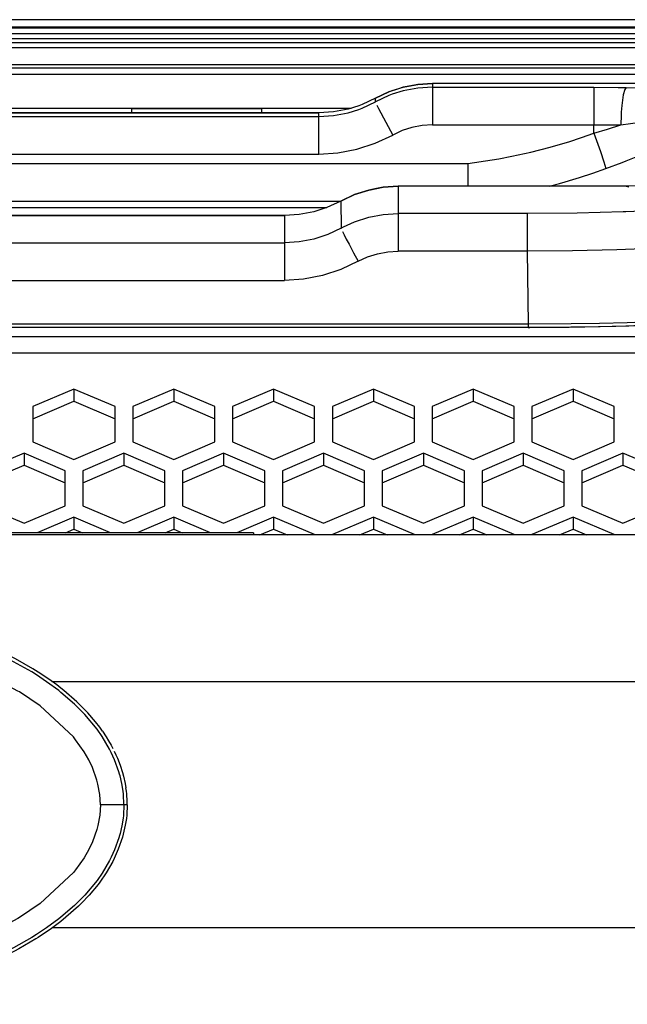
# Model space of a CAD drawing. Header units: millimetres. Extents: x -789 to 806, y 40 to 243.
# Tile 16 of 27: x 29 to 81, y 124 to 208. Entities that reach past the tile are written whole.
import ezdxf

# ---------------------------------------------------------------- set-up
doc = ezdxf.new("R2010")
doc.units = ezdxf.units.MM

# ---------------------------------------------------------------- blocks, each defined once
blk = doc.blocks.new('Gehaeusedeckel-oben__16', base_point=(-611.285, 163.273))
at = {"color": 1, "linetype": 'Continuous'}
for p, q in [((610.888, 203.555), (-594.141, 203.555)), ((-611.214, 181.24), (627.961, 181.24)), ((-611.285, 179.826), (628.033, 179.826))]:
    blk.add_line(p, q, dxfattribs=at)
at = {"color": 7, "linetype": 'Continuous'}
for p, q in [((610.888, 203.555), (-594.141, 203.555)), ((33.836, 176.743), (30.336, 175.249)), ((37.336, 175.249), (33.836, 176.743)), ((33.836, 176.743), (33.836, 175.716)), ((42.336, 176.743), (38.836, 175.249)), ((42.336, 176.743), (42.336, 175.716)), ((45.836, 175.249), (42.336, 176.743)), ((50.836, 176.743), (47.336, 175.249)), ((54.336, 175.249), (50.836, 176.743)), ((50.836, 176.743), (50.836, 175.716)), ((59.346, 176.743), (55.846, 175.249)), ((62.846, 175.249), (59.346, 176.743)), ((59.346, 176.743), (59.346, 175.716)), ((67.846, 176.743), (64.346, 175.249)), ((71.346, 175.249), (67.846, 176.743)), ((67.846, 176.743), (67.846, 175.716)), ((76.346, 176.743), (72.846, 175.249)), ((79.846, 175.249), (76.346, 176.743)), ((76.346, 176.743), (76.346, 175.716)), ((30.336, 174.222), (33.836, 175.716)), ((33.836, 175.716), (37.336, 174.222)), ((38.836, 174.222), (42.336, 175.716)), ((42.336, 175.716), (45.836, 174.222)), ((47.336, 174.222), (50.836, 175.716)), ((50.836, 175.716), (54.336, 174.222)), ((55.846, 174.222), (59.346, 175.716)), ((59.346, 175.716), (62.846, 174.222)), ((64.346, 174.222), (67.846, 175.716)), ((67.846, 175.716), (71.346, 174.222)), ((72.846, 174.222), (76.346, 175.716)), ((76.346, 175.716), (79.846, 174.222)), ((30.336, 175.249), (30.336, 172.245)), ((37.336, 172.245), (37.336, 175.249)), ((38.836, 175.249), (38.836, 172.245)), ((45.836, 172.245), (45.836, 175.249)), ((47.336, 175.249), (47.336, 172.245)), ((54.336, 172.245), (54.336, 175.249)), ((55.846, 175.249), (55.846, 172.245)), ((62.846, 172.245), (62.846, 175.249)), ((64.346, 175.249), (64.346, 172.245)), ((71.346, 172.245), (71.346, 175.249)), ((72.846, 175.249), (72.846, 172.245)), ((79.846, 172.245), (79.846, 175.249)), ((30.336, 172.245), (33.836, 170.751)), ((33.836, 170.751), (37.336, 172.245)), ((38.836, 172.245), (42.336, 170.751)), ((42.336, 170.751), (45.836, 172.245)), ((47.336, 172.245), (50.836, 170.751)), ((50.836, 170.751), (54.336, 172.245)), ((55.846, 172.245), (59.346, 170.751)), ((59.346, 170.751), (62.846, 172.245)), ((64.346, 172.245), (67.846, 170.751)), ((67.846, 170.751), (71.346, 172.245)), ((72.846, 172.245), (76.346, 170.751)), ((76.346, 170.751), (79.846, 172.245)), ((29.586, 171.285), (26.086, 169.791)), ((29.586, 171.285), (29.586, 170.262)), ((33.086, 169.791), (29.586, 171.285)), ((38.086, 171.285), (34.586, 169.791)), ((41.586, 169.791), (38.086, 171.285)), ((38.086, 171.285), (38.086, 170.262)), ((46.586, 171.285), (43.086, 169.791)), ((50.086, 169.791), (46.586, 171.285)), ((46.586, 171.285), (46.586, 170.262)), ((55.086, 171.285), (51.586, 169.791)), ((55.086, 171.285), (55.086, 170.262)), ((58.586, 169.791), (55.086, 171.285)), ((63.596, 171.285), (60.096, 169.791)), ((67.096, 169.791), (63.596, 171.285)), ((63.596, 171.285), (63.596, 170.262)), ((72.096, 171.285), (68.596, 169.791)), ((75.596, 169.791), (72.096, 171.285)), ((72.096, 171.285), (72.096, 170.262)), ((80.596, 171.285), (77.096, 169.791)), ((84.096, 169.791), (80.596, 171.285)), ((80.596, 171.285), (80.596, 170.262)), ((26.086, 168.768), (29.586, 170.262)), ((29.586, 170.262), (33.086, 168.768)), ((33.086, 166.803), (33.086, 169.791)), ((34.586, 168.768), (38.086, 170.262)), ((34.586, 169.791), (34.586, 166.803)), ((38.086, 170.262), (41.586, 168.768)), ((41.586, 166.803), (41.586, 169.791)), ((43.086, 168.768), (46.586, 170.262)), ((43.086, 169.791), (43.086, 166.803)), ((46.586, 170.262), (50.086, 168.768)), ((50.086, 166.803), (50.086, 169.791)), ((51.586, 168.768), (55.086, 170.262)), ((51.586, 169.791), (51.586, 166.803)), ((55.086, 170.262), (58.586, 168.768)), ((58.586, 166.803), (58.586, 169.791)), ((60.096, 168.768), (63.596, 170.262)), ((60.096, 169.791), (60.096, 166.803)), ((63.596, 170.262), (67.096, 168.768)), ((67.096, 166.803), (67.096, 169.791)), ((68.596, 168.768), (72.096, 170.262)), ((68.596, 169.791), (68.596, 166.803)), ((72.096, 170.262), (75.596, 168.768)), ((75.596, 166.803), (75.596, 169.791)), ((77.096, 168.768), (80.596, 170.262)), ((77.096, 169.791), (77.096, 166.803)), ((80.596, 170.262), (84.096, 168.768)), ((26.086, 166.803), (29.586, 165.31)), ((29.586, 165.31), (33.086, 166.803)), ((34.586, 166.803), (38.086, 165.31)), ((38.086, 165.31), (41.586, 166.803)), ((43.086, 166.803), (46.586, 165.31)), ((46.586, 165.31), (50.086, 166.803)), ((51.586, 166.803), (55.086, 165.31)), ((55.086, 165.31), (58.586, 166.803)), ((60.096, 166.803), (63.596, 165.31)), ((63.596, 165.31), (67.096, 166.803)), ((68.596, 166.803), (72.096, 165.31)), ((72.096, 165.31), (75.596, 166.803)), ((77.096, 166.803), (80.596, 165.31)), ((80.596, 165.31), (84.096, 166.803)), ((33.836, 165.843), (30.713, 164.51)), ((33.836, 165.843), (33.836, 164.82)), ((36.96, 164.51), (33.836, 165.843)), ((42.336, 165.843), (39.213, 164.51)), ((45.46, 164.51), (42.336, 165.843)), ((42.336, 165.843), (42.336, 164.82)), ((50.836, 165.843), (47.713, 164.51)), ((50.836, 165.843), (50.836, 164.82)), ((54.336, 164.349), (50.836, 165.843)), ((59.346, 165.843), (55.846, 164.349)), ((59.346, 165.843), (59.346, 164.82)), ((62.846, 164.349), (59.346, 165.843)), ((67.846, 165.843), (64.346, 164.349)), ((71.346, 164.349), (67.846, 165.843)), ((67.846, 165.843), (67.846, 164.82)), ((76.346, 165.843), (72.846, 164.349)), ((79.846, 164.349), (76.346, 165.843)), ((76.346, 165.843), (76.346, 164.82)), ((33.11, 164.51), (33.836, 164.82)), ((33.836, 164.82), (34.563, 164.51)), ((41.61, 164.51), (42.336, 164.82)), ((42.336, 164.82), (43.063, 164.51)), ((49.68, 164.327), (50.836, 164.82)), ((50.836, 164.82), (51.993, 164.327)), ((58.19, 164.327), (59.346, 164.82)), ((59.346, 164.82), (60.503, 164.327)), ((66.69, 164.327), (67.846, 164.82)), ((67.846, 164.82), (69.003, 164.327)), ((75.19, 164.327), (76.346, 164.82)), ((76.346, 164.82), (77.503, 164.327))]:
    blk.add_line(p, q, dxfattribs=at)
blk = doc.blocks.new('Dekorleiste_1__18', base_point=(-557.126, 206.24))
at = {"color": 1, "linetype": 'Continuous'}
for p, q in [((-557.126, 207.533), (573.874, 207.533)), ((-557.126, 207.043), (573.874, 207.043)), ((-557.126, 206.608), (573.874, 206.608)), ((573.874, 206.24), (-557.126, 206.24))]:
    blk.add_line(p, q, dxfattribs=at)
at = {"color": 7, "linetype": 'Continuous'}
for p, q in [((-557.126, 207.533), (573.874, 207.533)), ((573.874, 206.24), (-557.126, 206.24))]:
    blk.add_line(p, q, dxfattribs=at)
blk = doc.blocks.new('Remoteaufnahme__19', base_point=(-80.787, 181.994))
at = {"color": 7, "linetype": 'Continuous'}
for p, q in [((61.227, 202.253), (60.671, 202.075)), ((61.382, 202.312), (61.227, 202.253)), ((61.874, 202.466), (61.382, 202.312)), ((62.536, 202.591), (61.874, 202.466)), ((63.116, 202.703), (62.536, 202.591)), ((64.374, 202.782), (63.116, 202.703)), ((85.427, 202.782), (64.374, 202.782)), ((59.532, 201.538), (58.394, 201.002)), ((60.671, 202.075), (59.532, 201.538)), ((57.191, 200.611), (55.949, 200.374)), ((58.112, 200.895), (57.191, 200.611)), ((58.394, 201.002), (58.112, 200.895)), ((-37.944, 200.295), (54.691, 200.295)), ((55.949, 200.374), (54.691, 200.295)), ((59.604, 193.835), (58.942, 193.71)), ((60.184, 193.947), (59.604, 193.835)), ((61.442, 194.026), (60.184, 193.947)), ((78.115, 194.026), (61.442, 194.026)), ((78.809, 194.027), (78.115, 194.026)), ((80.881, 194.045), (78.809, 194.027)), ((83.092, 194.09), (80.881, 194.045)), ((80.881, 194.045), (81.095, 193.972)), ((57.739, 193.319), (56.577, 192.771)), ((58.295, 193.498), (57.739, 193.319)), ((58.942, 193.71), (58.295, 193.498)), ((55.37, 192.216), (54.26, 191.855)), ((56.577, 192.771), (55.37, 192.216)), ((51.76, 191.54), (-35.012, 191.54)), ((53.017, 191.618), (51.76, 191.54)), ((54.26, 191.855), (53.017, 191.618)), ((78.53, 182.06), (76.152, 182.018)), ((77.351, 182.045), (79.99, 182.104)), ((80.857, 182.121), (78.53, 182.06)), ((79.99, 182.104), (82.216, 182.176)), ((83.096, 182.202), (80.857, 182.121)), ((72.538, 181.994), (-55.791, 181.994)), ((76.152, 182.018), (72.538, 181.994)), ((72.538, 181.994), (72.682, 182.004)), ((72.682, 182.004), (76.012, 182.025)), ((76.012, 182.025), (77.351, 182.045))]:
    blk.add_line(p, q, dxfattribs=at)
at = {"color": 1, "linetype": 'Continuous'}
for p, q in [((60.953, 202.181), (61.874, 202.466)), ((61.874, 202.466), (63.116, 202.703)), ((63.116, 202.385), (61.874, 202.148)), ((63.116, 202.703), (64.374, 202.782)), ((64.374, 202.464), (63.116, 202.385)), ((64.374, 202.782), (64.374, 202.464)), ((85.427, 202.782), (64.374, 202.782)), ((64.374, 202.464), (78.115, 202.464)), ((64.374, 202.464), (64.374, 199.266)), ((78.115, 202.464), (80.191, 202.454)), ((78.115, 202.464), (78.115, 199.266)), ((80.191, 202.454), (80.876, 202.446)), ((80.751, 202.262), (80.627, 201.829)), ((80.876, 202.446), (80.751, 202.262)), ((80.876, 202.446), (83.063, 202.401)), ((59.532, 201.538), (60.671, 202.075)), ((60.671, 201.756), (59.532, 201.218)), ((59.532, 201.218), (59.532, 201.538)), ((60.671, 202.075), (60.953, 202.181)), ((60.953, 201.863), (60.671, 201.756)), ((61.874, 202.148), (60.953, 201.863)), ((80.627, 201.829), (80.495, 200.906)), ((57.191, 200.287), (58.112, 200.572)), ((58.112, 200.572), (58.394, 200.679)), ((58.394, 200.679), (59.532, 201.218)), ((59.641, 200.946), (59.777, 200.664)), ((59.777, 200.664), (59.965, 200.291)), ((80.495, 200.906), (80.453, 200.356)), ((54.691, 200.295), (-37.944, 200.295)), ((-37.944, 199.97), (54.691, 199.97)), ((54.691, 199.97), (54.691, 200.295)), ((54.691, 199.97), (55.949, 200.049)), ((54.691, 196.772), (54.691, 199.97)), ((55.949, 200.049), (57.191, 200.287)), ((59.965, 200.291), (60.196, 199.848)), ((60.196, 199.848), (60.588, 199.116)), ((80.438, 200.074), (80.418, 199.251)), ((80.418, 199.251), (86.06, 200.068)), ((80.453, 200.356), (80.438, 200.074)), ((60.588, 199.116), (60.985, 198.393)), ((62.624, 199.045), (61.782, 198.77)), ((63.493, 199.211), (62.624, 199.045)), ((64.374, 199.266), (63.493, 199.211)), ((64.374, 199.266), (78.115, 199.266)), ((78.115, 198.545), (78.115, 199.266)), ((78.115, 199.266), (79.847, 199.258)), ((78.115, 198.545), (79.273, 198.893)), ((79.273, 198.893), (80.418, 199.251)), ((79.847, 199.258), (80.418, 199.251)), ((59.504, 197.694), (60.985, 198.393)), ((61.782, 198.77), (60.985, 198.393)), ((76.001, 197.827), (77.063, 198.174)), ((77.063, 198.174), (78.115, 198.545)), ((78.115, 198.545), (78.675, 196.988)), ((56.326, 196.875), (57.941, 197.184)), ((57.941, 197.184), (59.504, 197.694)), ((72.765, 196.938), (74.392, 197.354)), ((74.392, 197.354), (75.467, 197.663)), ((75.467, 197.663), (76.001, 197.827)), ((-37.944, 196.772), (54.691, 196.772)), ((54.691, 196.772), (56.326, 196.875)), ((69.469, 196.28), (70.02, 196.373)), ((70.02, 196.373), (71.121, 196.579)), ((71.121, 196.579), (72.765, 196.938)), ((78.675, 196.988), (78.974, 196.117)), ((80.871, 196.189), (81.881, 196.6)), ((-50.631, 195.969), (67.379, 195.969)), ((67.379, 195.969), (69.469, 196.28)), ((67.379, 195.969), (67.379, 194.006)), ((78.03, 195.136), (79.149, 195.531)), ((78.974, 196.117), (79.071, 195.817)), ((79.071, 195.817), (79.149, 195.531)), ((79.149, 195.531), (80.528, 196.053)), ((80.528, 196.053), (80.871, 196.189)), ((76.332, 194.592), (76.901, 194.767)), ((76.901, 194.767), (78.03, 195.136)), ((58.942, 193.71), (60.184, 193.947)), ((60.184, 193.947), (61.442, 194.026)), ((61.442, 194.026), (61.442, 191.704)), ((78.115, 194.026), (61.442, 194.026)), ((74.305, 194.037), (75.189, 194.263)), ((75.189, 194.263), (75.692, 194.404)), ((75.692, 194.404), (76.332, 194.592)), ((56.794, 192.886), (57.739, 193.319)), ((57.739, 193.319), (58.942, 193.71)), ((-39.83, 192.771), (56.577, 192.771)), ((-38.623, 192.216), (55.37, 192.216)), ((56.577, 192.771), (56.794, 192.886)), ((56.577, 192.771), (56.601, 190.457)), ((-35.012, 191.54), (51.76, 191.54)), ((51.76, 191.54), (51.76, 189.21)), ((57.739, 190.995), (58.942, 191.387)), ((58.942, 191.387), (60.184, 191.625)), ((60.184, 191.625), (61.442, 191.704)), ((72.429, 191.704), (61.442, 191.704)), ((61.442, 191.704), (61.442, 188.506)), ((76.713, 191.741), (72.429, 191.704)), ((72.429, 191.704), (72.429, 188.506)), ((80.611, 191.841), (76.713, 191.741)), ((80.851, 191.85), (80.611, 191.841)), ((84.647, 192.027), (80.851, 191.85)), ((56.601, 190.457), (55.462, 189.919)), ((56.601, 190.457), (56.794, 190.562)), ((56.794, 190.562), (57.739, 190.995)), ((55.462, 189.919), (54.26, 189.527)), ((56.709, 190.186), (56.845, 189.904)), ((56.845, 189.904), (57.034, 189.531)), ((-35.012, 189.21), (51.76, 189.21)), ((53.017, 189.289), (51.76, 189.21)), ((51.76, 189.21), (51.76, 186.012)), ((54.26, 189.527), (53.017, 189.289)), ((57.034, 189.531), (57.265, 189.088)), ((57.265, 189.088), (57.656, 188.356)), ((57.656, 188.356), (58.053, 187.633)), ((58.053, 187.633), (58.85, 188.01)), ((58.85, 188.01), (59.692, 188.284)), ((59.692, 188.284), (60.561, 188.451)), ((60.561, 188.451), (61.442, 188.506)), ((72.429, 188.506), (61.442, 188.506)), ((76.291, 188.54), (72.429, 188.506)), ((72.429, 188.506), (72.538, 182.273)), ((80.076, 188.624), (76.291, 188.54)), ((82.304, 188.7), (80.076, 188.624)), ((58.053, 187.633), (56.572, 186.934)), ((55.01, 186.424), (53.394, 186.115)), ((56.572, 186.934), (55.01, 186.424)), ((-35.012, 186.012), (51.76, 186.012)), ((53.394, 186.115), (51.76, 186.012)), ((72.538, 182.273), (-55.791, 182.273)), ((76.196, 182.297), (72.538, 182.273)), ((72.538, 182.273), (72.538, 181.994)), ((78.603, 182.339), (76.196, 182.297)), ((80.958, 182.402), (78.603, 182.339)), ((83.224, 182.484), (80.958, 182.402))]:
    blk.add_line(p, q, dxfattribs=at)
blk = doc.blocks.new('Skypanel-Logo-max__21', base_point=(-178.626, 198.847))
at = {"color": 7, "linetype": 'Continuous'}
for p, q in [((-40.708, 200.692), (57.455, 200.692)), ((49.844, 200.621), (38.723, 200.621)), ((38.723, 200.621), (38.723, 200.307)), ((49.844, 200.307), (49.844, 200.621))]:
    blk.add_line(p, q, dxfattribs=at)
blk = doc.blocks.new('Fuehrung__23', base_point=(-593.023, 204.126))
at = {"color": 7, "linetype": 'Continuous'}
blk.add_line((573.874, 208.222), (14.973, 208.222), dxfattribs=at)
at = {"color": 1, "linetype": 'Continuous'}
for p, q in [((573.874, 207.583), (-557.126, 207.583)), ((-557.126, 205.855), (573.874, 205.855)), ((-593.023, 204.126), (609.77, 204.126)), ((-588.975, 204.401), (605.722, 204.401))]:
    blk.add_line(p, q, dxfattribs=at)
blk = doc.blocks.new('Rückdeckel-kpl___27', base_point=(-643.569, 163.273))
for name, p in [('Fuehrung__23', (-593.023, 204.126)), ('Dekorleiste_1__18', (-557.126, 206.24)), ('Gehaeusedeckel-oben__16', (-611.285, 163.273)), ('Remoteaufnahme__19', (-80.787, 181.994)), ('Skypanel-Logo-max__21', (-178.626, 198.847))]:
    blk.add_blockref(name, p)
blk = doc.blocks.new('Aufhaengezapfen', base_point=(-5.626, 127.325))
at = {"color": 7, "linetype": 'Continuous'}
for radius in [14, 11.5]:
    blk.add_circle((8.374, 141.325), radius, dxfattribs=at)
blk.add_arc((8.374, 141.325), 14, 84.99999, 104.99999, dxfattribs=at)
blk = doc.blocks.new('Flansch', base_point=(-21.626, 124.324))
at = {"color": 7, "linetype": 'Continuous'}
for p, q in [((0.236, 157.689), (1.356, 157.855)), ((1.356, 157.855), (2.521, 158)), ((2.521, 158), (3.686, 158.118)), ((3.686, 158.118), (4.86, 158.209)), ((4.86, 158.209), (6.027, 158.274)), ((6.027, 158.274), (6.616, 158.297)), ((6.616, 158.297), (8.374, 158.326)), ((9.85, 158.305), (8.374, 158.326)), ((10.72, 158.274), (9.85, 158.305)), ((11.325, 158.244), (10.72, 158.274)), ((13.062, 158.118), (11.325, 158.244)), ((13.531, 158.074), (13.062, 158.118)), ((15.392, 157.855), (13.531, 158.074)), ((15.727, 157.809), (15.392, 157.855)), ((17.704, 157.483), (15.727, 157.809)), ((-4.13, 156.78), (-3.247, 156.999)), ((-3.247, 156.999), (-2.002, 157.277)), ((-2.002, 157.277), (-0.957, 157.483)), ((-0.957, 157.483), (0.236, 157.689)), ((17.905, 157.445), (17.704, 157.483)), ((20.064, 156.983), (17.905, 157.445)), ((21.489, 156.616), (20.064, 156.983)), ((-7.727, 155.671), (-6.152, 156.201)), ((-6.152, 156.201), (-5.507, 156.398)), ((-5.507, 156.398), (-4.13, 156.78)), ((22.254, 156.398), (21.489, 156.616)), ((22.899, 156.201), (22.254, 156.398)), ((22.899, 156.201), (23.352, 156.056)), ((23.352, 156.056), (23.553, 155.989)), ((-9.897, 154.81), (-8.073, 155.544)), ((-8.073, 155.544), (-7.727, 155.671)), ((23.553, 155.989), (24.042, 155.823)), ((24.042, 155.823), (25.012, 155.471)), ((25.012, 155.471), (25.494, 155.285)), ((25.494, 155.285), (25.813, 155.158)), ((-12.01, 153.8), (-10.794, 154.404)), ((-10.794, 154.404), (-9.897, 154.81)), ((25.813, 155.158), (26.132, 155.027)), ((26.644, 154.81), (26.132, 155.027)), ((27.504, 154.422), (26.644, 154.81)), ((28.851, 153.751), (27.504, 154.422)), ((-13.846, 152.748), (-12.397, 153.593)), ((-12.397, 153.593), (-12.01, 153.8)), ((30.335, 152.908), (28.851, 153.751)), ((-14.037, 152.628), (-13.846, 152.748)), ((30.785, 152.628), (30.335, 152.908)), ((-15.96, 151.269), (-15.164, 151.866)), ((-15.164, 151.866), (-14.037, 152.628)), ((31.697, 152.018), (30.785, 152.628)), ((32.361, 151.535), (31.697, 152.018)), ((-16.402, 150.914), (-15.96, 151.269)), ((32.708, 151.269), (32.361, 151.535)), ((32.969, 151.062), (32.708, 151.269)), ((34.09, 150.087), (32.969, 151.062)), ((-17.461, 149.975), (-16.402, 150.914)), ((-18.376, 149.033), (-17.733, 149.709)), ((-17.733, 149.709), (-17.461, 149.975)), ((34.481, 149.709), (34.09, 150.087)), ((35.019, 149.149), (34.481, 149.709)), ((-19.147, 148.105), (-18.376, 149.033)), ((35.667, 148.395), (35.019, 149.149)), ((-19.824, 147.135), (-19.277, 147.932)), ((-19.277, 147.932), (-19.147, 148.105)), ((36.024, 147.932), (35.667, 148.395)), ((36.264, 147.596), (36.024, 147.932)), ((-20.389, 146.149), (-19.824, 147.135)), ((36.264, 147.596), (36.58, 147.119)), ((36.58, 147.119), (36.788, 146.777)), ((-20.51, 145.908), (-20.389, 146.149)), ((36.788, 146.777), (37.001, 146.4)), ((37.001, 146.4), (37.141, 146.135)), ((-20.859, 145.12), (-20.51, 145.908)), ((37.255, 145.907), (37.406, 145.586)), ((37.406, 145.586), (37.534, 145.293)), ((37.534, 145.293), (37.765, 144.698)), ((-21.216, 144.089), (-20.859, 145.12)), ((37.765, 144.698), (37.965, 144.082)), ((-21.461, 143.066), (-21.288, 143.83)), ((-21.288, 143.83), (-21.216, 144.089)), ((-5.38, 143.491), (-6.226, 143.425)), ((37.965, 144.082), (38.054, 143.759)), ((38.054, 143.759), (38.192, 143.152)), ((-21.549, 142.506), (-21.461, 143.066)), ((22.974, 143.425), (22.212, 143.425)), ((38.192, 143.152), (38.26, 142.765)), ((38.281, 142.621), (38.26, 142.765)), ((-21.626, 141.325), (-21.584, 142.196)), ((-21.584, 142.196), (-21.549, 142.506)), ((38.3, 142.477), (38.281, 142.621)), ((38.325, 142.261), (38.3, 142.477)), ((38.345, 142.045), (38.325, 142.261)), ((38.359, 141.828), (38.345, 142.045)), ((38.369, 141.612), (38.359, 141.828)), ((-21.626, 141.325), (-21.625, 141.181)), ((-21.625, 141.181), (-21.622, 141.037)), ((-21.622, 141.037), (-21.612, 140.821)), ((38.374, 141.325), (38.331, 140.454)), ((38.372, 141.468), (38.369, 141.612)), ((38.374, 141.325), (38.372, 141.468)), ((-21.612, 140.821), (-21.597, 140.605)), ((-21.597, 140.605), (-21.578, 140.389)), ((-21.578, 140.389), (-21.553, 140.172)), ((-21.553, 140.172), (-21.534, 140.028)), ((38.297, 140.144), (38.208, 139.583)), ((38.331, 140.454), (38.297, 140.144)), ((-21.534, 140.028), (-21.513, 139.885)), ((-21.445, 139.497), (-21.513, 139.885)), ((-21.307, 138.891), (-21.445, 139.497)), ((38.208, 139.583), (38.036, 138.819)), ((-21.218, 138.568), (-21.307, 138.891)), ((-21.018, 137.952), (-21.218, 138.568)), ((-6.226, 139.158), (-5.355, 139.158)), ((22.024, 139.158), (22.974, 139.225)), ((37.964, 138.561), (37.607, 137.53)), ((38.036, 138.819), (37.964, 138.561)), ((-20.786, 137.356), (-21.018, 137.952)), ((-20.659, 137.063), (-20.786, 137.356)), ((-20.508, 136.742), (-20.659, 137.063)), ((37.607, 137.53), (37.257, 136.741)), ((-20.254, 136.25), (-20.394, 136.515)), ((-20.041, 135.873), (-20.254, 136.25)), ((37.137, 136.501), (36.571, 135.515)), ((37.257, 136.741), (37.137, 136.501)), ((-19.832, 135.53), (-20.041, 135.873)), ((-19.517, 135.053), (-19.832, 135.53)), ((36.571, 135.515), (36.024, 134.718)), ((-19.517, 135.053), (-19.277, 134.718)), ((-19.277, 134.718), (-18.92, 134.255)), ((-18.92, 134.255), (-18.271, 133.5)), ((35.894, 134.545), (35.124, 133.616)), ((36.024, 134.718), (35.894, 134.545)), ((-18.271, 133.5), (-17.733, 132.94)), ((35.124, 133.616), (34.481, 132.94)), ((-17.733, 132.94), (-17.343, 132.563)), ((-17.343, 132.563), (-16.221, 131.588)), ((34.208, 132.674), (33.15, 131.736)), ((34.481, 132.94), (34.208, 132.674)), ((33.15, 131.736), (32.708, 131.38)), ((-16.221, 131.588), (-15.96, 131.38)), ((-15.96, 131.38), (-15.614, 131.114)), ((-15.614, 131.114), (-14.95, 130.632)), ((32.708, 131.38), (31.911, 130.784)), ((-14.95, 130.632), (-14.037, 130.022)), ((31.911, 130.784), (30.785, 130.022)), ((-14.037, 130.022), (-13.588, 129.742)), ((-13.588, 129.742), (-12.103, 128.899)), ((30.593, 129.901), (29.144, 129.056)), ((30.785, 130.022), (30.593, 129.901)), ((-12.103, 128.899), (-10.756, 128.228)), ((28.758, 128.85), (27.541, 128.246)), ((29.144, 129.056), (28.758, 128.85)), ((-10.756, 128.228), (-9.897, 127.84)), ((-9.897, 127.84), (-9.384, 127.622)), ((-9.066, 127.492), (-9.384, 127.622)), ((26.644, 127.84), (24.82, 127.106)), ((27.541, 128.246), (26.644, 127.84)), ((-8.746, 127.364), (-9.066, 127.492)), ((-8.265, 127.179), (-8.746, 127.364)), ((-7.294, 126.827), (-8.265, 127.179)), ((-6.806, 126.66), (-7.294, 126.827)), ((24.474, 126.979), (22.9, 126.449)), ((24.82, 127.106), (24.474, 126.979)), ((-6.605, 126.594), (-6.806, 126.66)), ((-6.152, 126.448), (-6.605, 126.594)), ((-6.152, 126.448), (-5.507, 126.252)), ((-5.507, 126.252), (-4.742, 126.033)), ((-4.742, 126.033), (-3.317, 125.667)), ((20.877, 125.87), (19.994, 125.65)), ((22.254, 126.252), (20.877, 125.87)), ((22.9, 126.449), (22.254, 126.252)), ((-3.317, 125.667), (-1.158, 125.204)), ((-1.158, 125.204), (-0.957, 125.166)), ((-0.957, 125.166), (1.021, 124.841)), ((17.704, 125.166), (16.512, 124.96)), ((18.749, 125.373), (17.704, 125.166)), ((19.994, 125.65), (18.749, 125.373)), ((1.021, 124.841), (1.356, 124.794)), ((1.356, 124.794), (3.216, 124.576)), ((3.216, 124.576), (3.686, 124.532)), ((3.686, 124.532), (5.423, 124.406)), ((5.423, 124.406), (6.027, 124.376)), ((6.027, 124.376), (6.898, 124.344)), ((6.898, 124.344), (8.374, 124.324)), ((10.132, 124.353), (8.374, 124.324)), ((10.72, 124.376), (10.132, 124.353)), ((11.888, 124.44), (10.72, 124.376)), ((13.062, 124.532), (11.888, 124.44)), ((14.226, 124.649), (13.062, 124.532)), ((15.392, 124.794), (14.226, 124.649)), ((16.512, 124.96), (15.392, 124.794))]:
    blk.add_line(p, q, dxfattribs=at)
at = {"color": 1, "linetype": 'Continuous'}
for p, q in [((1.394, 157.579), (3.09, 157.78)), ((3.09, 157.78), (3.844, 157.851)), ((3.844, 157.851), (5.432, 157.964)), ((5.432, 157.964), (6.039, 157.994)), ((6.039, 157.994), (6.903, 158.025)), ((6.903, 158.025), (8.374, 158.046)), ((8.374, 158.326), (8.374, 158.046)), ((8.374, 156.046), (8.374, 158.046)), ((9.844, 158.025), (8.374, 158.046)), ((10.708, 157.994), (9.844, 158.025)), ((11.316, 157.964), (10.708, 157.994)), ((12.904, 157.851), (11.316, 157.964)), ((13.657, 157.78), (12.904, 157.851)), ((15.353, 157.579), (13.657, 157.78)), ((-3.181, 156.728), (-1.445, 157.105)), ((-1.445, 157.105), (-0.653, 157.255)), ((-0.653, 157.255), (0.799, 157.494)), ((0.799, 157.494), (1.394, 157.579)), ((15.949, 157.494), (15.353, 157.579)), ((17.401, 157.255), (15.949, 157.494)), ((18.193, 157.105), (17.401, 157.255)), ((19.928, 156.728), (18.193, 157.105)), ((-7.631, 155.409), (-5.623, 156.072)), ((-5.623, 156.072), (-5.085, 156.23)), ((-5.085, 156.23), (-3.591, 156.629)), ((-3.591, 156.629), (-3.181, 156.728)), ((20.338, 156.629), (19.928, 156.728)), ((21.833, 156.23), (20.338, 156.629)), ((22.37, 156.072), (21.833, 156.23)), ((24.378, 155.409), (22.37, 156.072)), ((-9.389, 154.723), (-7.631, 155.409)), ((-2.736, 154.778), (-0.301, 155.286)), ((-0.301, 155.286), (0.594, 155.438)), ((0.594, 155.438), (4.016, 155.859)), ((4.016, 155.859), (6.238, 156.001)), ((6.238, 156.001), (8.374, 156.046)), ((10.509, 156.001), (8.374, 156.046)), ((12.731, 155.859), (10.509, 156.001)), ((16.153, 155.438), (12.731, 155.859)), ((17.048, 155.286), (16.153, 155.438)), ((19.483, 154.778), (17.048, 155.286)), ((26.137, 154.722), (24.378, 155.409)), ((-10.295, 154.327), (-9.784, 154.554)), ((-9.784, 154.554), (-9.389, 154.723)), ((-4.533, 154.308), (-2.736, 154.778)), ((21.28, 154.308), (19.483, 154.778)), ((26.532, 154.554), (26.137, 154.722)), ((27.043, 154.327), (26.532, 154.554)), ((-11.944, 153.519), (-10.295, 154.327)), ((-8.615, 152.879), (-5.801, 153.921)), ((-5.801, 153.921), (-4.533, 154.308)), ((22.548, 153.921), (21.28, 154.308)), ((25.362, 152.879), (22.548, 153.921)), ((28.692, 153.519), (27.043, 154.327)), ((-13.488, 152.641), (-11.944, 153.519)), ((-9.981, 152.267), (-8.615, 152.879)), ((26.729, 152.267), (25.362, 152.879)), ((30.236, 152.641), (28.692, 153.519)), ((-14.758, 151.812), (-13.887, 152.392)), ((-13.887, 152.392), (-13.488, 152.641)), ((-12.309, 151.018), (-9.981, 152.267)), ((29.057, 151.017), (26.729, 152.267)), ((30.635, 152.392), (30.236, 152.641)), ((31.506, 151.812), (30.635, 152.392)), ((-15.978, 150.9), (-15.788, 151.051)), ((-15.788, 151.051), (-14.758, 151.812)), ((-12.444, 150.936), (-12.309, 151.018)), ((29.192, 150.936), (29.057, 151.017)), ((32.535, 151.051), (31.506, 151.812)), ((32.725, 150.9), (32.535, 151.051)), ((-17.139, 149.896), (-15.978, 150.9)), ((-14.202, 149.746), (-12.444, 150.936)), ((30.95, 149.746), (29.192, 150.936)), ((33.886, 149.896), (32.725, 150.9)), ((-18.011, 149.02), (-17.534, 149.514)), ((-17.534, 149.514), (-17.139, 149.896)), ((-17.034, 147.102), (-14.202, 149.746)), ((33.781, 147.102), (30.95, 149.746)), ((34.281, 149.514), (33.886, 149.896)), ((34.759, 149.02), (34.281, 149.514)), ((-19.051, 147.768), (-18.011, 149.02)), ((35.799, 147.768), (34.759, 149.02)), ((-19.488, 147.142), (-19.051, 147.768)), ((36.235, 147.142), (35.799, 147.768)), ((-20.116, 146.071), (-19.488, 147.142)), ((-17.951, 145.833), (-17.231, 146.857)), ((-17.231, 146.857), (-17.034, 147.102)), ((33.979, 146.857), (33.781, 147.102)), ((34.698, 145.833), (33.979, 146.857)), ((36.863, 146.071), (36.235, 147.142)), ((-20.259, 145.788), (-20.116, 146.071)), ((37.006, 145.788), (36.863, 146.071)), ((-20.911, 144.138), (-20.543, 145.159)), ((-20.543, 145.159), (-20.259, 145.788)), ((-18.654, 144.491), (-18.343, 145.146)), ((-18.343, 145.146), (-17.951, 145.833)), ((35.09, 145.146), (34.698, 145.833)), ((35.402, 144.491), (35.09, 145.146)), ((37.29, 145.159), (37.006, 145.788)), ((37.659, 144.138), (37.29, 145.159)), ((-19.038, 143.423), (-18.654, 144.491)), ((35.785, 143.423), (35.402, 144.491)), ((-21.166, 143.127), (-21.013, 143.782)), ((-21.013, 143.782), (-20.972, 143.933)), ((-20.972, 143.933), (-20.911, 144.138)), ((-6.226, 143.425), (-6.226, 143.691)), ((-5.348, 143.691), (-6.226, 143.691)), ((-6.226, 143.425), (-5.38, 143.491)), ((22.974, 143.691), (22.147, 143.691)), ((22.974, 143.425), (22.974, 143.691)), ((37.719, 143.933), (37.659, 144.138)), ((37.761, 143.782), (37.719, 143.933)), ((37.913, 143.127), (37.761, 143.782)), ((-21.272, 142.472), (-21.166, 143.127)), ((-19.29, 142.209), (-19.128, 143.086)), ((-19.128, 143.086), (-19.038, 143.423)), ((22.212, 143.425), (22.974, 143.425)), ((35.875, 143.086), (35.785, 143.423)), ((36.037, 142.209), (35.875, 143.086)), ((38.019, 142.472), (37.913, 143.127)), ((-21.346, 141.325), (-21.299, 142.234)), ((-21.299, 142.234), (-21.272, 142.472)), ((-19.346, 141.325), (-19.29, 142.209)), ((36.094, 141.325), (36.037, 142.209)), ((38.047, 142.234), (38.019, 142.472)), ((38.094, 141.325), (38.047, 142.234)), ((-21.626, 141.325), (-21.346, 141.325)), ((-21.346, 141.325), (-21.299, 140.416)), ((-19.346, 141.325), (-21.346, 141.325)), ((-19.346, 141.325), (-19.29, 140.441)), ((36.094, 141.325), (36.037, 140.441)), ((38.094, 141.325), (36.094, 141.325)), ((38.094, 141.325), (38.047, 140.416)), ((38.374, 141.325), (38.094, 141.325)), ((-21.299, 140.416), (-21.272, 140.178)), ((-21.272, 140.178), (-21.166, 139.523)), ((-19.29, 140.441), (-19.128, 139.564)), ((36.037, 140.441), (35.875, 139.564)), ((38.019, 140.178), (37.913, 139.523)), ((38.047, 140.416), (38.019, 140.178)), ((-21.166, 139.523), (-21.013, 138.868)), ((-19.128, 139.564), (-19.038, 139.227)), ((35.875, 139.564), (35.785, 139.227)), ((37.913, 139.523), (37.761, 138.868)), ((-21.013, 138.868), (-20.972, 138.717)), ((-20.972, 138.717), (-20.911, 138.511)), ((-20.911, 138.511), (-20.543, 137.49)), ((-19.038, 139.227), (-18.654, 138.158)), ((-5.355, 139.158), (-6.226, 139.158)), ((-6.226, 139.158), (-6.226, 138.958)), ((-6.226, 138.958), (-5.308, 138.958)), ((22.007, 138.958), (22.974, 138.958)), ((22.974, 139.225), (22.024, 139.158)), ((22.974, 139.225), (22.974, 138.958)), ((35.785, 139.227), (35.402, 138.158)), ((37.659, 138.511), (37.29, 137.49)), ((37.719, 138.717), (37.659, 138.511)), ((37.761, 138.868), (37.719, 138.717)), ((-18.654, 138.158), (-18.343, 137.503)), ((35.402, 138.158), (35.09, 137.503)), ((-20.543, 137.49), (-20.259, 136.861)), ((-20.259, 136.861), (-20.116, 136.579)), ((-18.343, 137.503), (-17.951, 136.816)), ((-17.951, 136.816), (-17.231, 135.793)), ((34.698, 136.816), (33.979, 135.793)), ((35.09, 137.503), (34.698, 136.816)), ((37.006, 136.861), (36.863, 136.579)), ((37.29, 137.49), (37.006, 136.861)), ((-20.116, 136.579), (-19.488, 135.508)), ((36.863, 136.579), (36.235, 135.508)), ((-19.488, 135.508), (-19.051, 134.882)), ((-17.231, 135.793), (-17.034, 135.548)), ((-17.034, 135.548), (-14.203, 132.903)), ((33.781, 135.548), (30.95, 132.903)), ((33.979, 135.793), (33.781, 135.548)), ((36.235, 135.508), (35.799, 134.882)), ((-19.051, 134.882), (-18.012, 133.63)), ((35.799, 134.882), (34.759, 133.63)), ((-18.012, 133.63), (-17.534, 133.135)), ((34.759, 133.63), (34.281, 133.135)), ((-17.534, 133.135), (-17.139, 132.754)), ((-17.139, 132.754), (-15.978, 131.749)), ((-14.203, 132.903), (-12.444, 131.714)), ((30.95, 132.903), (29.192, 131.714)), ((33.886, 132.754), (32.725, 131.749)), ((34.281, 133.135), (33.886, 132.754)), ((-15.978, 131.749), (-15.788, 131.598)), ((32.725, 131.749), (32.535, 131.598)), ((-15.788, 131.598), (-14.758, 130.838)), ((-12.444, 131.714), (-12.31, 131.632)), ((-12.31, 131.632), (-9.981, 130.383)), ((29.057, 131.632), (26.729, 130.383)), ((29.192, 131.714), (29.057, 131.632)), ((32.535, 131.598), (31.506, 130.838)), ((-14.758, 130.838), (-13.887, 130.258)), ((-13.887, 130.258), (-13.488, 130.009)), ((-9.981, 130.383), (-8.615, 129.771)), ((26.729, 130.383), (25.362, 129.771)), ((30.635, 130.258), (30.236, 130.009)), ((31.506, 130.838), (30.635, 130.258)), ((-13.488, 130.009), (-11.944, 129.131)), ((-8.615, 129.771), (-5.801, 128.728)), ((25.362, 129.771), (22.548, 128.728)), ((30.236, 130.009), (28.691, 129.131)), ((-11.944, 129.131), (-10.295, 128.323)), ((-5.801, 128.728), (-4.533, 128.342)), ((22.548, 128.728), (21.28, 128.342)), ((28.691, 129.131), (27.042, 128.323)), ((-10.295, 128.323), (-9.784, 128.096)), ((-9.784, 128.096), (-9.39, 127.927)), ((-9.39, 127.927), (-7.631, 127.241)), ((-4.533, 128.342), (-2.736, 127.871)), ((-2.736, 127.871), (-0.301, 127.363)), ((19.483, 127.871), (17.048, 127.363)), ((21.28, 128.342), (19.483, 127.871)), ((26.137, 127.927), (24.378, 127.241)), ((26.532, 128.096), (26.137, 127.927)), ((27.042, 128.323), (26.532, 128.096)), ((-7.631, 127.241), (-5.623, 126.577)), ((-0.301, 127.363), (0.594, 127.211)), ((0.594, 127.211), (4.016, 126.791)), ((4.016, 126.791), (6.238, 126.648)), ((12.731, 126.791), (10.509, 126.648)), ((16.153, 127.211), (12.731, 126.791)), ((17.048, 127.363), (16.153, 127.211)), ((24.378, 127.241), (22.37, 126.577)), ((-5.623, 126.577), (-5.086, 126.42)), ((-5.086, 126.42), (-3.591, 126.021)), ((-3.591, 126.021), (-3.181, 125.922)), ((-3.181, 125.922), (-1.445, 125.544)), ((6.238, 126.648), (8.374, 126.603)), ((10.509, 126.648), (8.374, 126.603)), ((8.374, 126.603), (8.374, 124.604)), ((19.928, 125.922), (18.193, 125.544)), ((20.338, 126.021), (19.928, 125.922)), ((21.833, 126.42), (20.338, 126.021)), ((22.37, 126.577), (21.833, 126.42)), ((-1.445, 125.544), (-0.653, 125.395)), ((-0.653, 125.395), (0.798, 125.156)), ((0.798, 125.156), (1.394, 125.071)), ((1.394, 125.071), (3.09, 124.869)), ((15.353, 125.071), (13.657, 124.869)), ((15.949, 125.156), (15.353, 125.071)), ((17.4, 125.395), (15.949, 125.156)), ((18.193, 125.544), (17.4, 125.395)), ((3.09, 124.869), (3.843, 124.798)), ((3.843, 124.798), (5.431, 124.686)), ((5.431, 124.686), (6.039, 124.655)), ((6.039, 124.655), (6.903, 124.624)), ((6.903, 124.624), (8.374, 124.604)), ((9.844, 124.624), (8.374, 124.604)), ((8.374, 124.324), (8.374, 124.604)), ((10.708, 124.655), (9.844, 124.624)), ((11.316, 124.686), (10.708, 124.655)), ((12.904, 124.798), (11.316, 124.686)), ((13.657, 124.869), (12.904, 124.798))]:
    blk.add_line(p, q, dxfattribs=at)
for centre, radius, start, end in [((-6.226, 141.325), 2.366, 90, 270), ((22.974, 141.325), 2.366, 270, 90), ((-6.226, 141.292), 2.133, 90, 270), ((22.974, 141.325), 2.1, 270, 90)]:
    blk.add_arc(centre, radius, start, end, dxfattribs=at)
at = {"color": 7, "linetype": 'Continuous'}
for centre, radius, start, end in [((-6.226, 141.292), 2.133, 90, 270), ((22.974, 141.325), 2.1, 270, 90)]:
    blk.add_arc(centre, radius, start, end, dxfattribs=at)
blk = doc.blocks.new('SET_Zapfen_CFK', base_point=(-21.626, 124.324))
for name, p in [('Flansch', (-21.626, 124.324)), ('Aufhaengezapfen', (-5.626, 127.325))]:
    blk.add_blockref(name, p)
blk = doc.blocks.new('ARRI-Logo_1', base_point=(-32.376, 164.327))
at = {"color": 7, "linetype": 'Continuous'}
for p, q in [((-32.376, 164.51), (-32.376, 164.327)), ((49.124, 164.51), (-32.376, 164.51)), ((49.124, 164.51), (49.124, 164.327)), ((49.124, 164.327), (-32.376, 164.327))]:
    blk.add_line(p, q, dxfattribs=at)
blk = doc.blocks.new('Manschette-oben', base_point=(-66.626, 118.327))
at = {"color": 7, "linetype": 'Continuous'}
for p, q in [((49.124, 164.327), (-32.376, 164.327)), ((83.374, 164.327), (49.124, 164.327))]:
    blk.add_line(p, q, dxfattribs=at)
at = {"color": 1, "linetype": 'Continuous'}
for p, q in [((31.96, 151.827), (83.374, 151.827)), ((83.374, 130.827), (31.969, 130.827))]:
    blk.add_line(p, q, dxfattribs=at)
blk = doc.blocks.new('CFK-Haltebügel-kpl_', base_point=(-788.852, 39.943))
for name, p in [('ARRI-Logo_1', (-32.376, 164.327)), ('Manschette-oben', (-66.626, 118.327))]:
    blk.add_blockref(name, p)
blk = doc.blocks.new('Carbonbügel', base_point=(-788.852, 39.943))
for name, p in [('CFK-Haltebügel-kpl_', (-788.852, 39.943)), ('SET_Zapfen_CFK', (-21.626, 124.324))]:
    blk.add_blockref(name, p)
blk = doc.blocks.new('S360-C__85', base_point=(-788.852, 39.943))
for name, p in [('Carbonbügel', (-788.852, 39.943)), ('Rückdeckel-kpl___27', (-643.569, 163.273))]:
    blk.add_blockref(name, p)
blk = doc.blocks.new('DrfsichtA', base_point=(-18, 110))
blk.add_blockref('S360-C__85', (-788.852, 39.943))

msp = doc.modelspace()

# ---------------------------------------------------------------- block references
msp.add_blockref('DrfsichtA', (-18, 110))

doc.saveas('drawing.dxf')
